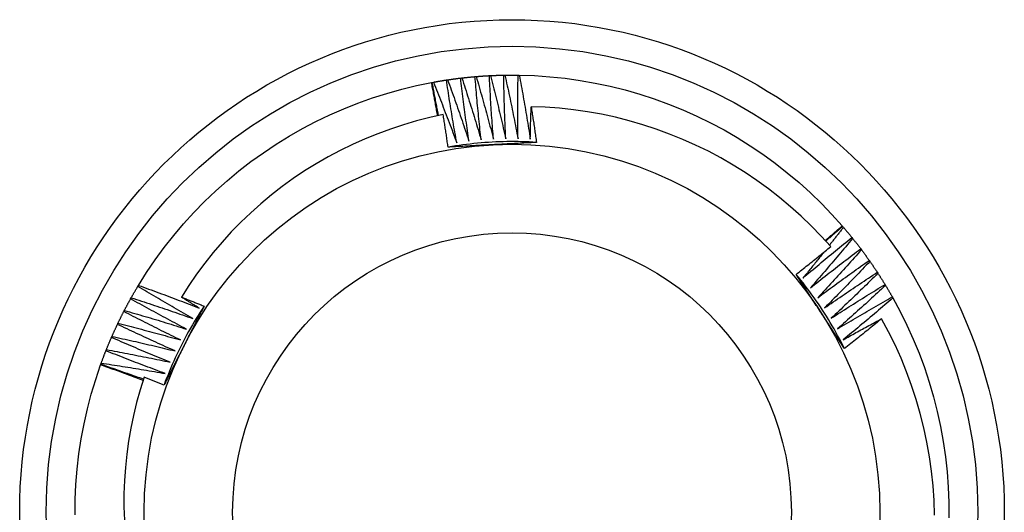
# Model space of a CAD drawing. Header units: inches. Extents: x 27 to 213, y 14 to 151.
# Tile 37 of 41: x 137.419 to 137.769, y 97.445 to 97.62. Entities that reach past the tile are written whole.
import ezdxf

# ---------------------------------------------------------------- set-up
doc = ezdxf.new("R2010")
doc.units = ezdxf.units.IN
doc.header["$MEASUREMENT"] = 0
doc.layers.add('Visible Edges(ANSI)', color=7, linetype='Continuous', lineweight=25)
doc.layers.add('Visible Tangent Edges(ANSI)', color=7, linetype='Continuous', lineweight=25)

msp = doc.modelspace()

# ---------------------------------------------------------------- linework, layer by layer
at = {"layer": 'Visible Edges(ANSI)'}
for p, q in [((137.57594, 97.59901), (137.57635, 97.59906)), ((137.58103, 97.59953), (137.58144, 97.59956)), ((137.58614, 97.59988), (137.58655, 97.5999)), ((137.59125, 97.60006), (137.59167, 97.60007)), ((137.59637, 97.60007), (137.59678, 97.60006)), ((137.56556, 97.59743), (137.56582, 97.59747)), ((137.56582, 97.59747), (137.56622, 97.59755)), ((137.57086, 97.59833), (137.57127, 97.59839)), ((137.7117, 97.54644), (137.71187, 97.54625)), ((137.71187, 97.54625), (137.71214, 97.54594)), ((137.71515, 97.54232), (137.71541, 97.542)), ((137.7183, 97.53829), (137.71855, 97.53796)), ((137.72132, 97.53415), (137.72156, 97.53382)), ((137.7242, 97.52992), (137.72442, 97.52958)), ((137.46106, 97.52494), (137.46127, 97.52529)), ((137.72694, 97.5256), (137.72715, 97.52524)), ((137.45849, 97.52051), (137.45869, 97.52087)), ((137.72953, 97.52118), (137.72973, 97.52082)), ((137.45606, 97.516), (137.45625, 97.51637)), ((137.45378, 97.51142), (137.45396, 97.51179)), ((137.45166, 97.50676), (137.45183, 97.50714)), ((137.44969, 97.50203), (137.44984, 97.50242)), ((137.44779, 97.49701), (137.44788, 97.49725)), ((137.44788, 97.49725), (137.44802, 97.49764))]:
    msp.add_line(p, q, dxfattribs=at)
at = {"layer": 'Visible Edges(ANSI)', "flags": 128}
for points in [[(137.57127, 97.59839), (137.57147, 97.59842), (137.57166, 97.59844), (137.57185, 97.59847), (137.57205, 97.5985), (137.57224, 97.59853), (137.57244, 97.59856), (137.57263, 97.59858), (137.57282, 97.59861), (137.57302, 97.59864), (137.57321, 97.59866), (137.57341, 97.59869), (137.5736, 97.59872), (137.5738, 97.59874), (137.57399, 97.59877), (137.57418, 97.59879), (137.57438, 97.59882), (137.57457, 97.59884), (137.57477, 97.59887), (137.57496, 97.59889), (137.57516, 97.59892), (137.57535, 97.59894), (137.57555, 97.59896), (137.57574, 97.59899), (137.57594, 97.59901)], [(137.57887, 97.57658), (137.57874, 97.57751), (137.5786, 97.57845), (137.57847, 97.57938), (137.57834, 97.58031), (137.5782, 97.58124), (137.57807, 97.58218), (137.57795, 97.58311), (137.57782, 97.58405), (137.57769, 97.58498), (137.57757, 97.58591), (137.57744, 97.58685), (137.57732, 97.58778), (137.5772, 97.58872), (137.57708, 97.58965), (137.57696, 97.59059), (137.57684, 97.59152), (137.57672, 97.59246), (137.57661, 97.59339), (137.57649, 97.59433), (137.57638, 97.59526), (137.57627, 97.5962), (137.57615, 97.59714), (137.57604, 97.59807), (137.57594, 97.59901)], [(137.57635, 97.59906), (137.57654, 97.59908), (137.57674, 97.5991), (137.57693, 97.59912), (137.57713, 97.59915), (137.57732, 97.59917), (137.57752, 97.59919), (137.57771, 97.59921), (137.57791, 97.59923), (137.5781, 97.59925), (137.5783, 97.59927), (137.57849, 97.59929), (137.57869, 97.59931), (137.57888, 97.59933), (137.57908, 97.59935), (137.57927, 97.59937), (137.57947, 97.59939), (137.57966, 97.5994), (137.57986, 97.59942), (137.58005, 97.59944), (137.58025, 97.59946), (137.58044, 97.59948), (137.58064, 97.59949), (137.58083, 97.59951), (137.58103, 97.59953)], [(137.57635, 97.59906), (137.57665, 97.59814), (137.57695, 97.59723), (137.57724, 97.59631), (137.57754, 97.5954), (137.57783, 97.59448), (137.57813, 97.59357), (137.57842, 97.59265), (137.57871, 97.59174), (137.579, 97.59082), (137.57929, 97.5899), (137.57958, 97.58898), (137.57987, 97.58806), (137.58015, 97.58715), (137.58044, 97.58623), (137.58072, 97.58531), (137.58101, 97.58439), (137.58129, 97.58347), (137.58157, 97.58255), (137.58185, 97.58163), (137.58212, 97.5807), (137.5824, 97.57978), (137.58268, 97.57886), (137.58295, 97.57794), (137.58323, 97.57701)], [(137.58323, 97.57701), (137.58312, 97.57795), (137.58302, 97.57889), (137.58291, 97.57982), (137.58281, 97.58076), (137.58271, 97.5817), (137.58261, 97.58263), (137.58251, 97.58357), (137.58242, 97.58451), (137.58232, 97.58545), (137.58223, 97.58638), (137.58213, 97.58732), (137.58204, 97.58826), (137.58195, 97.5892), (137.58186, 97.59014), (137.58177, 97.59107), (137.58169, 97.59201), (137.5816, 97.59295), (137.58151, 97.59389), (137.58143, 97.59483), (137.58135, 97.59577), (137.58127, 97.59671), (137.58119, 97.59765), (137.58111, 97.59859), (137.58103, 97.59953)], [(137.58144, 97.59956), (137.58164, 97.59958), (137.58183, 97.59959), (137.58203, 97.59961), (137.58222, 97.59962), (137.58242, 97.59964), (137.58261, 97.59965), (137.58281, 97.59967), (137.58301, 97.59968), (137.5832, 97.5997), (137.5834, 97.59971), (137.58359, 97.59972), (137.58379, 97.59974), (137.58398, 97.59975), (137.58418, 97.59976), (137.58437, 97.59978), (137.58457, 97.59979), (137.58477, 97.5998), (137.58496, 97.59981), (137.58516, 97.59982), (137.58535, 97.59983), (137.58555, 97.59985), (137.58574, 97.59986), (137.58594, 97.59987), (137.58614, 97.59988)], [(137.58144, 97.59956), (137.58171, 97.59864), (137.58198, 97.59771), (137.58225, 97.59679), (137.58251, 97.59587), (137.58278, 97.59494), (137.58304, 97.59402), (137.5833, 97.59309), (137.58356, 97.59217), (137.58382, 97.59124), (137.58408, 97.59031), (137.58434, 97.58939), (137.5846, 97.58846), (137.58485, 97.58753), (137.58511, 97.5866), (137.58536, 97.58567), (137.58561, 97.58475), (137.58587, 97.58382), (137.58612, 97.58289), (137.58636, 97.58196), (137.58661, 97.58103), (137.58686, 97.5801), (137.5871, 97.57917), (137.58735, 97.57823), (137.58759, 97.5773)], [(137.58759, 97.5773), (137.58752, 97.57824), (137.58744, 97.57918), (137.58737, 97.58012), (137.5873, 97.58106), (137.58723, 97.582), (137.58716, 97.58294), (137.5871, 97.58388), (137.58703, 97.58482), (137.58696, 97.58576), (137.5869, 97.5867), (137.58684, 97.58764), (137.58678, 97.58858), (137.58672, 97.58952), (137.58666, 97.59046), (137.5866, 97.5914), (137.58654, 97.59235), (137.58649, 97.59329), (137.58644, 97.59423), (137.58638, 97.59517), (137.58633, 97.59611), (137.58628, 97.59705), (137.58623, 97.59799), (137.58618, 97.59893), (137.58614, 97.59988)], [(137.58655, 97.5999), (137.58675, 97.59991), (137.58694, 97.59992), (137.58714, 97.59993), (137.58733, 97.59993), (137.58753, 97.59994), (137.58772, 97.59995), (137.58792, 97.59996), (137.58812, 97.59997), (137.58831, 97.59997), (137.58851, 97.59998), (137.5887, 97.59999), (137.5889, 97.6), (137.5891, 97.6), (137.58929, 97.60001), (137.58949, 97.60001), (137.58968, 97.60002), (137.58988, 97.60003), (137.59008, 97.60003), (137.59027, 97.60004), (137.59047, 97.60004), (137.59066, 97.60005), (137.59086, 97.60005), (137.59106, 97.60005), (137.59125, 97.60006)], [(137.58655, 97.5999), (137.58679, 97.59897), (137.58703, 97.59803), (137.58726, 97.5971), (137.5875, 97.59617), (137.58773, 97.59524), (137.58797, 97.5943), (137.5882, 97.59337), (137.58843, 97.59244), (137.58866, 97.5915), (137.58889, 97.59057), (137.58911, 97.58963), (137.58934, 97.5887), (137.58956, 97.58776), (137.58979, 97.58683), (137.59001, 97.58589), (137.59023, 97.58495), (137.59045, 97.58402), (137.59067, 97.58308), (137.59089, 97.58214), (137.59111, 97.5812), (137.59132, 97.58027), (137.59154, 97.57933), (137.59175, 97.57839), (137.59196, 97.57745)], [(137.59196, 97.57745), (137.59192, 97.57839), (137.59188, 97.57933), (137.59184, 97.58027), (137.5918, 97.58121), (137.59176, 97.58216), (137.59172, 97.5831), (137.59168, 97.58404), (137.59165, 97.58498), (137.59162, 97.58592), (137.59158, 97.58686), (137.59155, 97.58781), (137.59152, 97.58875), (137.59149, 97.58969), (137.59146, 97.59063), (137.59144, 97.59158), (137.59141, 97.59252), (137.59139, 97.59346), (137.59137, 97.5944), (137.59134, 97.59534), (137.59132, 97.59629), (137.5913, 97.59723), (137.59128, 97.59817), (137.59127, 97.59912), (137.59125, 97.60006)], [(137.59167, 97.60007), (137.59186, 97.60007), (137.59206, 97.60007), (137.59225, 97.60007), (137.59245, 97.60008), (137.59265, 97.60008), (137.59284, 97.60008), (137.59304, 97.60008), (137.59323, 97.60008), (137.59343, 97.60008), (137.59363, 97.60008), (137.59382, 97.60009), (137.59402, 97.60009), (137.59421, 97.60009), (137.59441, 97.60009), (137.59461, 97.60009), (137.5948, 97.60008), (137.595, 97.60008), (137.59519, 97.60008), (137.59539, 97.60008), (137.59559, 97.60008), (137.59578, 97.60008), (137.59598, 97.60008), (137.59618, 97.60007), (137.59637, 97.60007)], [(137.59167, 97.60007), (137.59187, 97.59913), (137.59208, 97.59819), (137.59229, 97.59725), (137.59249, 97.59631), (137.59269, 97.59537), (137.5929, 97.59443), (137.5931, 97.59349), (137.5933, 97.59255), (137.5935, 97.5916), (137.59369, 97.59066), (137.59389, 97.58972), (137.59409, 97.58878), (137.59428, 97.58784), (137.59447, 97.58689), (137.59466, 97.58595), (137.59485, 97.58501), (137.59504, 97.58406), (137.59523, 97.58312), (137.59542, 97.58218), (137.59561, 97.58123), (137.59579, 97.58029), (137.59597, 97.57934), (137.59616, 97.5784), (137.59634, 97.57745)], [(137.59634, 97.57745), (137.59632, 97.57839), (137.59631, 97.57933), (137.5963, 97.58028), (137.59629, 97.58122), (137.59629, 97.58216), (137.59628, 97.5831), (137.59628, 97.58405), (137.59627, 97.58499), (137.59627, 97.58593), (137.59627, 97.58687), (137.59627, 97.58782), (137.59627, 97.58876), (137.59627, 97.5897), (137.59627, 97.59064), (137.59628, 97.59159), (137.59628, 97.59253), (137.59629, 97.59347), (137.5963, 97.59441), (137.59631, 97.59536), (137.59632, 97.5963), (137.59633, 97.59724), (137.59634, 97.59819), (137.59636, 97.59913), (137.59637, 97.60007)], [(137.59678, 97.60006), (137.60222, 97.59988), (137.60765, 97.5995), (137.61306, 97.59894), (137.61845, 97.59818), (137.62381, 97.59724), (137.62914, 97.59611), (137.63442, 97.59479), (137.63965, 97.5933), (137.64483, 97.59161), (137.64994, 97.58975), (137.65498, 97.58771), (137.65996, 97.5855), (137.66485, 97.58311), (137.66965, 97.58056), (137.67436, 97.57783), (137.67897, 97.57495), (137.68348, 97.5719), (137.68788, 97.5687), (137.69217, 97.56534), (137.69634, 97.56184), (137.70038, 97.5582), (137.70429, 97.55441), (137.70806, 97.55049), (137.7117, 97.54644)], [(137.59678, 97.60006), (137.59696, 97.59912), (137.59714, 97.59817), (137.59731, 97.59723), (137.59749, 97.59628), (137.59766, 97.59534), (137.59783, 97.59439), (137.598, 97.59344), (137.59817, 97.59249), (137.59834, 97.59155), (137.5985, 97.5906), (137.59867, 97.58965), (137.59883, 97.5887), (137.599, 97.58776), (137.59916, 97.58681), (137.59932, 97.58586), (137.59948, 97.58491), (137.59963, 97.58396), (137.59979, 97.58301), (137.59995, 97.58206), (137.6001, 97.58111), (137.60026, 97.58016), (137.60041, 97.57921), (137.60056, 97.57826), (137.60071, 97.57731)], [(137.46127, 97.52529), (137.46418, 97.52989), (137.46724, 97.53439), (137.47046, 97.53878), (137.47384, 97.54305), (137.47735, 97.5472), (137.48102, 97.55122), (137.48482, 97.55512), (137.48875, 97.55888), (137.49282, 97.5625), (137.497, 97.56597), (137.50131, 97.5693), (137.50573, 97.57247), (137.51026, 97.57549), (137.51489, 97.57834), (137.51962, 97.58104), (137.52444, 97.58356), (137.52935, 97.58592), (137.53433, 97.5881), (137.53939, 97.59011), (137.54452, 97.59194), (137.5497, 97.59358), (137.55494, 97.59505), (137.56023, 97.59633), (137.56556, 97.59743)], [(137.56772, 97.58559), (137.56763, 97.58609), (137.56754, 97.58658), (137.56746, 97.58708), (137.56737, 97.58757), (137.56728, 97.58806), (137.5672, 97.58856), (137.56711, 97.58905), (137.56702, 97.58954), (137.56693, 97.59004), (137.56684, 97.59053), (137.56675, 97.59102), (137.56666, 97.59151), (137.56657, 97.59201), (137.56648, 97.5925), (137.56639, 97.59299), (137.5663, 97.59349), (137.56621, 97.59398), (137.56612, 97.59447), (137.56603, 97.59496), (137.56594, 97.59546), (137.56584, 97.59595), (137.56575, 97.59644), (137.56566, 97.59693), (137.56556, 97.59743)], [(137.56807, 97.58567), (137.56797, 97.58616), (137.56788, 97.58665), (137.56778, 97.58714), (137.56768, 97.58764), (137.56759, 97.58813), (137.56749, 97.58862), (137.56739, 97.58911), (137.5673, 97.5896), (137.5672, 97.59009), (137.56711, 97.59058), (137.56701, 97.59108), (137.56692, 97.59157), (137.56683, 97.59206), (137.56673, 97.59255), (137.56664, 97.59304), (137.56655, 97.59353), (137.56645, 97.59403), (137.56636, 97.59452), (137.56627, 97.59501), (137.56618, 97.5955), (137.56609, 97.596), (137.566, 97.59649), (137.56591, 97.59698), (137.56582, 97.59747)], [(137.56622, 97.59755), (137.56641, 97.59758), (137.56661, 97.59762), (137.5668, 97.59765), (137.56699, 97.59769), (137.56719, 97.59772), (137.56738, 97.59776), (137.56757, 97.59779), (137.56777, 97.59782), (137.56796, 97.59786), (137.56815, 97.59789), (137.56835, 97.59792), (137.56854, 97.59795), (137.56873, 97.59799), (137.56893, 97.59802), (137.56912, 97.59805), (137.56931, 97.59808), (137.56951, 97.59811), (137.5697, 97.59814), (137.56989, 97.59817), (137.57009, 97.59821), (137.57028, 97.59824), (137.57048, 97.59827), (137.57067, 97.5983), (137.57086, 97.59833)], [(137.56622, 97.59755), (137.56658, 97.59666), (137.56694, 97.59576), (137.5673, 97.59487), (137.56765, 97.59398), (137.56801, 97.59308), (137.56836, 97.59219), (137.56871, 97.59129), (137.56906, 97.5904), (137.56941, 97.5895), (137.56976, 97.58861), (137.57011, 97.58771), (137.57046, 97.58681), (137.5708, 97.58591), (137.57115, 97.58501), (137.57149, 97.58412), (137.57184, 97.58322), (137.57218, 97.58232), (137.57252, 97.58142), (137.57286, 97.58052), (137.57319, 97.57961), (137.57353, 97.57871), (137.57387, 97.57781), (137.5742, 97.57691), (137.57454, 97.576)], [(137.57454, 97.576), (137.57437, 97.57693), (137.5742, 97.57786), (137.57404, 97.57879), (137.57388, 97.57972), (137.57371, 97.58064), (137.57355, 97.58157), (137.57339, 97.5825), (137.57324, 97.58343), (137.57308, 97.58436), (137.57292, 97.58529), (137.57277, 97.58622), (137.57261, 97.58715), (137.57246, 97.58808), (137.57231, 97.58901), (137.57216, 97.58994), (137.57201, 97.59087), (137.57186, 97.5918), (137.57172, 97.59273), (137.57157, 97.59366), (137.57143, 97.5946), (137.57129, 97.59553), (137.57114, 97.59646), (137.571, 97.59739), (137.57086, 97.59833)], [(137.57127, 97.59839), (137.5716, 97.59748), (137.57193, 97.59658), (137.57226, 97.59567), (137.57258, 97.59477), (137.57291, 97.59386), (137.57323, 97.59296), (137.57356, 97.59205), (137.57388, 97.59115), (137.5742, 97.59024), (137.57452, 97.58933), (137.57484, 97.58842), (137.57515, 97.58752), (137.57547, 97.58661), (137.57578, 97.5857), (137.5761, 97.58479), (137.57641, 97.58388), (137.57672, 97.58297), (137.57703, 97.58206), (137.57734, 97.58114), (137.57765, 97.58023), (137.57796, 97.57932), (137.57826, 97.57841), (137.57857, 97.57749), (137.57887, 97.57658)], [(137.60071, 97.57731), (137.60072, 97.57779), (137.60073, 97.57827), (137.60074, 97.57875), (137.60075, 97.57923), (137.60076, 97.5797), (137.60077, 97.58018), (137.60078, 97.58066), (137.60079, 97.58114), (137.6008, 97.58162), (137.60082, 97.5821), (137.60083, 97.58258), (137.60084, 97.58306), (137.60085, 97.58354), (137.60087, 97.58402), (137.60088, 97.5845), (137.6009, 97.58498), (137.60091, 97.58546), (137.60092, 97.58593), (137.60094, 97.58641), (137.60096, 97.58689), (137.60097, 97.58737), (137.60099, 97.58785), (137.601, 97.58833), (137.60102, 97.58881)], [(137.70763, 97.53909), (137.70424, 97.54281), (137.70072, 97.54642), (137.69708, 97.54991), (137.69332, 97.55327), (137.68945, 97.55651), (137.68545, 97.55961), (137.68136, 97.56258), (137.67717, 97.5654), (137.67288, 97.56807), (137.66852, 97.57059), (137.66407, 97.57296), (137.65954, 97.57517), (137.65494, 97.57722), (137.65027, 97.57911), (137.64554, 97.58085), (137.64074, 97.58242), (137.63589, 97.58382), (137.63098, 97.58505), (137.62604, 97.58612), (137.62107, 97.587), (137.61608, 97.58772), (137.61107, 97.58826), (137.60605, 97.58862), (137.60102, 97.58881)], [(137.60102, 97.58881), (137.6011, 97.58828), (137.60119, 97.58776), (137.60127, 97.58723), (137.60135, 97.5867), (137.60143, 97.58617), (137.60151, 97.58564), (137.60159, 97.58512), (137.60167, 97.58459), (137.60175, 97.58406), (137.60183, 97.58353), (137.60191, 97.58301), (137.60199, 97.58248), (137.60207, 97.58195), (137.60215, 97.58142), (137.60223, 97.58089), (137.60231, 97.58036), (137.60238, 97.57984), (137.60246, 97.57931), (137.60254, 97.57878), (137.60261, 97.57825), (137.60269, 97.57772), (137.60276, 97.57719), (137.60284, 97.57666), (137.60291, 97.57613)], [(137.56972, 97.58601), (137.56496, 97.58497), (137.56025, 97.58377), (137.55558, 97.58241), (137.55096, 97.58089), (137.5464, 97.57922), (137.5419, 97.57739), (137.53746, 97.57541), (137.53308, 97.57328), (137.52878, 97.57099), (137.52455, 97.56856), (137.52041, 97.56598), (137.51636, 97.56327), (137.51242, 97.56042), (137.50857, 97.55744), (137.50484, 97.55434), (137.50121, 97.5511), (137.4977, 97.54775), (137.4943, 97.54427), (137.49102, 97.54067), (137.48787, 97.53697), (137.48484, 97.53314), (137.48194, 97.52922), (137.47919, 97.5252), (137.47658, 97.52109)], [(137.57146, 97.57445), (137.57139, 97.57493), (137.57132, 97.57541), (137.57125, 97.5759), (137.57118, 97.57638), (137.57111, 97.57686), (137.57104, 97.57734), (137.57097, 97.57782), (137.5709, 97.57831), (137.57083, 97.57879), (137.57076, 97.57927), (137.57069, 97.57975), (137.57061, 97.58023), (137.57054, 97.58072), (137.57047, 97.5812), (137.57039, 97.58168), (137.57032, 97.58216), (137.57025, 97.58264), (137.57017, 97.58312), (137.5701, 97.58361), (137.57002, 97.58409), (137.56995, 97.58457), (137.56987, 97.58505), (137.56979, 97.58553), (137.56972, 97.58601)], [(137.60291, 97.57613), (137.6016, 97.57621), (137.60029, 97.57628), (137.59897, 97.57633), (137.59766, 97.57637), (137.59634, 97.5764), (137.59503, 97.57641), (137.59371, 97.57641), (137.59239, 97.5764), (137.59108, 97.57637), (137.58976, 97.57633), (137.58845, 97.57628), (137.58714, 97.57622), (137.58582, 97.57614), (137.58451, 97.57605), (137.5832, 97.57595), (137.58189, 97.57583), (137.58058, 97.5757), (137.57927, 97.57556), (137.57796, 97.5754), (137.57666, 97.57523), (137.57536, 97.57505), (137.57406, 97.57486), (137.57276, 97.57465), (137.57146, 97.57443)], [(137.58727, 97.5753), (137.58661, 97.57526), (137.58595, 97.57523), (137.58529, 97.57519), (137.58463, 97.57516), (137.58397, 97.57512), (137.58331, 97.57509), (137.58265, 97.57505), (137.58199, 97.57502), (137.58133, 97.57498), (137.58067, 97.57495), (137.58001, 97.57491), (137.57935, 97.57488), (137.57869, 97.57484), (137.57804, 97.5748), (137.57738, 97.57477), (137.57672, 97.57473), (137.57606, 97.5747), (137.5754, 97.57466), (137.57475, 97.57463), (137.57409, 97.57459), (137.57343, 97.57456), (137.57278, 97.57452), (137.57212, 97.57448), (137.57146, 97.57445)], [(137.60291, 97.57613), (137.60226, 97.5761), (137.60161, 97.57606), (137.60096, 97.57603), (137.60031, 97.57599), (137.59966, 97.57596), (137.59901, 97.57592), (137.59836, 97.57589), (137.59771, 97.57585), (137.59706, 97.57582), (137.59641, 97.57578), (137.59576, 97.57575), (137.59511, 97.57571), (137.59445, 97.57568), (137.5938, 97.57564), (137.59315, 97.57561), (137.5925, 97.57557), (137.59185, 97.57554), (137.59119, 97.5755), (137.59054, 97.57547), (137.58989, 97.57543), (137.58923, 97.5754), (137.58858, 97.57537), (137.58792, 97.57533), (137.58727, 97.5753)], [(137.70568, 97.54125), (137.70593, 97.54147), (137.70619, 97.54168), (137.70644, 97.5419), (137.70669, 97.54212), (137.70694, 97.54233), (137.70719, 97.54255), (137.70744, 97.54276), (137.70769, 97.54298), (137.70794, 97.54319), (137.7082, 97.54341), (137.70845, 97.54363), (137.7087, 97.54384), (137.70895, 97.54406), (137.7092, 97.54427), (137.70945, 97.54449), (137.7097, 97.54471), (137.70995, 97.54492), (137.7102, 97.54514), (137.71045, 97.54536), (137.7107, 97.54557), (137.71095, 97.54579), (137.7112, 97.54601), (137.71145, 97.54623), (137.7117, 97.54644)], [(137.70587, 97.54105), (137.70612, 97.54126), (137.70637, 97.54148), (137.70662, 97.5417), (137.70687, 97.54192), (137.70712, 97.54214), (137.70737, 97.54235), (137.70761, 97.54257), (137.70786, 97.54279), (137.70811, 97.54301), (137.70836, 97.54322), (137.70861, 97.54344), (137.70886, 97.54366), (137.70911, 97.54387), (137.70936, 97.54409), (137.70961, 97.54431), (137.70986, 97.54452), (137.71011, 97.54474), (137.71036, 97.54496), (137.71061, 97.54517), (137.71086, 97.54539), (137.71111, 97.5456), (137.71136, 97.54582), (137.71161, 97.54604), (137.71187, 97.54625)], [(137.71214, 97.54594), (137.71193, 97.54567), (137.71173, 97.54541), (137.71152, 97.54514), (137.71131, 97.54488), (137.71111, 97.54461), (137.7109, 97.54435), (137.7107, 97.54408), (137.71049, 97.54382), (137.71028, 97.54355), (137.71008, 97.54329), (137.70987, 97.54302), (137.70966, 97.54276), (137.70946, 97.5425), (137.70925, 97.54223), (137.70904, 97.54197), (137.70884, 97.5417), (137.70863, 97.54144), (137.70842, 97.54118), (137.70822, 97.54091), (137.70801, 97.54065), (137.7078, 97.54039), (137.70759, 97.54012), (137.70738, 97.53986), (137.70718, 97.5396)], [(137.71214, 97.54594), (137.71226, 97.54579), (137.71239, 97.54564), (137.71252, 97.54549), (137.71265, 97.54534), (137.71277, 97.54519), (137.7129, 97.54504), (137.71303, 97.54489), (137.71315, 97.54474), (137.71328, 97.54459), (137.7134, 97.54444), (137.71353, 97.54429), (137.71366, 97.54414), (137.71378, 97.54399), (137.71391, 97.54384), (137.71403, 97.54369), (137.71416, 97.54354), (137.71428, 97.54339), (137.71441, 97.54324), (137.71453, 97.54308), (137.71465, 97.54293), (137.71478, 97.54278), (137.7149, 97.54263), (137.71503, 97.54248), (137.71515, 97.54232)], [(137.69773, 97.52789), (137.69845, 97.5285), (137.69917, 97.52911), (137.69989, 97.52972), (137.7006, 97.53033), (137.70132, 97.53094), (137.70204, 97.53154), (137.70277, 97.53215), (137.70349, 97.53276), (137.70421, 97.53336), (137.70493, 97.53397), (137.70566, 97.53457), (137.70638, 97.53517), (137.70711, 97.53577), (137.70784, 97.53637), (137.70856, 97.53697), (137.70929, 97.53757), (137.71002, 97.53817), (137.71075, 97.53876), (137.71148, 97.53936), (137.71221, 97.53995), (137.71295, 97.54055), (137.71368, 97.54114), (137.71441, 97.54173), (137.71515, 97.54232)], [(137.71541, 97.542), (137.71479, 97.54126), (137.71418, 97.54052), (137.71356, 97.53978), (137.71295, 97.53904), (137.71233, 97.53831), (137.71171, 97.53757), (137.71109, 97.53683), (137.71047, 97.5361), (137.70985, 97.53536), (137.70923, 97.53463), (137.70861, 97.5339), (137.70798, 97.53316), (137.70736, 97.53243), (137.70673, 97.5317), (137.7061, 97.53097), (137.70548, 97.53024), (137.70485, 97.52951), (137.70422, 97.52879), (137.70359, 97.52806), (137.70296, 97.52733), (137.70232, 97.52661), (137.70169, 97.52588), (137.70106, 97.52516), (137.70042, 97.52443)], [(137.71541, 97.542), (137.71553, 97.54185), (137.71565, 97.5417), (137.71578, 97.54154), (137.7159, 97.54139), (137.71602, 97.54124), (137.71614, 97.54108), (137.71626, 97.54093), (137.71638, 97.54077), (137.71651, 97.54062), (137.71663, 97.54047), (137.71675, 97.54031), (137.71687, 97.54016), (137.71699, 97.54), (137.71711, 97.53985), (137.71723, 97.53969), (137.71735, 97.53954), (137.71747, 97.53938), (137.71759, 97.53923), (137.71771, 97.53907), (137.71783, 97.53891), (137.71794, 97.53876), (137.71806, 97.5386), (137.71818, 97.53845), (137.7183, 97.53829)], [(137.6953, 97.5292), (137.69582, 97.52961), (137.69634, 97.53001), (137.69686, 97.53042), (137.69737, 97.53083), (137.69789, 97.53124), (137.69841, 97.53165), (137.69892, 97.53206), (137.69944, 97.53247), (137.69995, 97.53288), (137.70046, 97.53329), (137.70098, 97.5337), (137.70149, 97.53411), (137.70201, 97.53452), (137.70252, 97.53494), (137.70303, 97.53535), (137.70354, 97.53576), (137.70406, 97.53618), (137.70457, 97.53659), (137.70508, 97.537), (137.70559, 97.53742), (137.7061, 97.53784), (137.70661, 97.53825), (137.70712, 97.53867), (137.70763, 97.53909)], [(137.7052, 97.5371), (137.70489, 97.53671), (137.70458, 97.53633), (137.70427, 97.53594), (137.70396, 97.53556), (137.70365, 97.53517), (137.70334, 97.53479), (137.70303, 97.5344), (137.70272, 97.53402), (137.70241, 97.53363), (137.7021, 97.53325), (137.70179, 97.53286), (137.70148, 97.53248), (137.70117, 97.5321), (137.70086, 97.53171), (137.70055, 97.53133), (137.70024, 97.53095), (137.69993, 97.53056), (137.69961, 97.53018), (137.6993, 97.5298), (137.69899, 97.52941), (137.69867, 97.52903), (137.69836, 97.52865), (137.69805, 97.52827), (137.69773, 97.52789)], [(137.70042, 97.52443), (137.70116, 97.52502), (137.70189, 97.52561), (137.70263, 97.5262), (137.70337, 97.52678), (137.70411, 97.52736), (137.70485, 97.52795), (137.70559, 97.52853), (137.70633, 97.52911), (137.70707, 97.52969), (137.70782, 97.53027), (137.70856, 97.53085), (137.70931, 97.53143), (137.71005, 97.53201), (137.7108, 97.53258), (137.71154, 97.53316), (137.71229, 97.53373), (137.71304, 97.5343), (137.71379, 97.53488), (137.71454, 97.53545), (137.71529, 97.53602), (137.71604, 97.53659), (137.71679, 97.53716), (137.71755, 97.53772), (137.7183, 97.53829)], [(137.71855, 97.53796), (137.71791, 97.53724), (137.71727, 97.53652), (137.71663, 97.5358), (137.71599, 97.53508), (137.71535, 97.53437), (137.71471, 97.53365), (137.71407, 97.53294), (137.71342, 97.53222), (137.71278, 97.53151), (137.71213, 97.53079), (137.71148, 97.53008), (137.71084, 97.52937), (137.71019, 97.52866), (137.70954, 97.52795), (137.70889, 97.52724), (137.70824, 97.52653), (137.70758, 97.52583), (137.70693, 97.52512), (137.70628, 97.52441), (137.70562, 97.52371), (137.70496, 97.523), (137.70431, 97.5223), (137.70365, 97.5216), (137.70299, 97.52089)], [(137.71855, 97.53796), (137.71867, 97.5378), (137.71878, 97.53765), (137.7189, 97.53749), (137.71902, 97.53733), (137.71914, 97.53717), (137.71925, 97.53702), (137.71937, 97.53686), (137.71948, 97.5367), (137.7196, 97.53654), (137.71972, 97.53638), (137.71983, 97.53623), (137.71995, 97.53607), (137.72006, 97.53591), (137.72018, 97.53575), (137.72029, 97.53559), (137.72041, 97.53543), (137.72052, 97.53527), (137.72064, 97.53511), (137.72075, 97.53495), (137.72086, 97.53479), (137.72098, 97.53463), (137.72109, 97.53447), (137.7212, 97.53431), (137.72132, 97.53415)], [(137.70299, 97.52089), (137.70375, 97.52146), (137.7045, 97.52202), (137.70526, 97.52258), (137.70602, 97.52314), (137.70677, 97.5237), (137.70753, 97.52426), (137.70829, 97.52482), (137.70905, 97.52538), (137.70981, 97.52593), (137.71058, 97.52649), (137.71134, 97.52704), (137.7121, 97.52759), (137.71287, 97.52814), (137.71363, 97.5287), (137.7144, 97.52925), (137.71516, 97.5298), (137.71593, 97.53034), (137.7167, 97.53089), (137.71747, 97.53144), (137.71823, 97.53198), (137.719, 97.53253), (137.71977, 97.53307), (137.72055, 97.53361), (137.72132, 97.53415)], [(137.72156, 97.53382), (137.72089, 97.53312), (137.72023, 97.53242), (137.71957, 97.53172), (137.71891, 97.53103), (137.71824, 97.53033), (137.71758, 97.52964), (137.71691, 97.52894), (137.71624, 97.52825), (137.71557, 97.52756), (137.7149, 97.52687), (137.71423, 97.52618), (137.71356, 97.52549), (137.71289, 97.5248), (137.71222, 97.52411), (137.71155, 97.52342), (137.71087, 97.52273), (137.7102, 97.52205), (137.70952, 97.52136), (137.70884, 97.52068), (137.70816, 97.52), (137.70749, 97.51931), (137.70681, 97.51863), (137.70613, 97.51795), (137.70544, 97.51727)], [(137.72156, 97.53382), (137.72167, 97.53365), (137.72178, 97.53349), (137.72189, 97.53333), (137.722, 97.53317), (137.72212, 97.53301), (137.72223, 97.53285), (137.72234, 97.53269), (137.72245, 97.53253), (137.72256, 97.53236), (137.72267, 97.5322), (137.72278, 97.53204), (137.72289, 97.53188), (137.723, 97.53172), (137.72311, 97.53155), (137.72322, 97.53139), (137.72333, 97.53123), (137.72344, 97.53107), (137.72355, 97.5309), (137.72366, 97.53074), (137.72376, 97.53058), (137.72387, 97.53041), (137.72398, 97.53025), (137.72409, 97.53009), (137.7242, 97.52992)], [(137.71249, 97.50281), (137.7119, 97.50398), (137.7113, 97.50515), (137.71069, 97.50632), (137.71007, 97.50748), (137.70943, 97.50863), (137.70879, 97.50978), (137.70813, 97.51092), (137.70746, 97.51205), (137.70678, 97.51317), (137.70609, 97.51429), (137.70539, 97.51541), (137.70467, 97.51651), (137.70395, 97.51761), (137.70322, 97.5187), (137.70247, 97.51979), (137.70171, 97.52086), (137.70095, 97.52193), (137.70017, 97.52299), (137.69938, 97.52405), (137.69858, 97.52509), (137.69778, 97.52613), (137.69696, 97.52716), (137.69613, 97.52818), (137.69529, 97.52919)], [(137.70394, 97.51593), (137.70358, 97.51649), (137.70322, 97.51704), (137.70286, 97.5176), (137.7025, 97.51815), (137.70214, 97.51871), (137.70178, 97.51926), (137.70142, 97.51982), (137.70106, 97.52037), (137.7007, 97.52092), (137.70034, 97.52148), (137.69998, 97.52203), (137.69962, 97.52258), (137.69926, 97.52313), (137.6989, 97.52369), (137.69854, 97.52424), (137.69818, 97.52479), (137.69782, 97.52534), (137.69746, 97.52589), (137.6971, 97.52645), (137.69674, 97.527), (137.69638, 97.52755), (137.69602, 97.5281), (137.69566, 97.52865), (137.6953, 97.5292)], [(137.70544, 97.51727), (137.70622, 97.51781), (137.70699, 97.51835), (137.70777, 97.51888), (137.70854, 97.51942), (137.70932, 97.51995), (137.71009, 97.52049), (137.71087, 97.52102), (137.71165, 97.52155), (137.71243, 97.52208), (137.71321, 97.52261), (137.71399, 97.52314), (137.71477, 97.52367), (137.71555, 97.52419), (137.71633, 97.52472), (137.71712, 97.52524), (137.7179, 97.52577), (137.71869, 97.52629), (137.71947, 97.52681), (137.72026, 97.52733), (137.72104, 97.52785), (137.72183, 97.52837), (137.72262, 97.52889), (137.72341, 97.52941), (137.7242, 97.52992)], [(137.72442, 97.52958), (137.72374, 97.5289), (137.72306, 97.52822), (137.72237, 97.52755), (137.72168, 97.52687), (137.721, 97.5262), (137.72031, 97.52553), (137.71962, 97.52486), (137.71893, 97.52419), (137.71824, 97.52352), (137.71755, 97.52285), (137.71686, 97.52218), (137.71616, 97.52151), (137.71547, 97.52085), (137.71477, 97.52018), (137.71408, 97.51952), (137.71338, 97.51885), (137.71268, 97.51819), (137.71198, 97.51753), (137.71129, 97.51687), (137.71059, 97.51621), (137.70988, 97.51555), (137.70918, 97.51489), (137.70848, 97.51423), (137.70778, 97.51357)], [(137.72442, 97.52958), (137.72453, 97.52941), (137.72464, 97.52925), (137.72474, 97.52908), (137.72485, 97.52892), (137.72496, 97.52875), (137.72506, 97.52859), (137.72517, 97.52842), (137.72527, 97.52826), (137.72538, 97.52809), (137.72548, 97.52793), (137.72559, 97.52776), (137.72569, 97.5276), (137.7258, 97.52743), (137.7259, 97.52726), (137.72601, 97.5271), (137.72611, 97.52693), (137.72622, 97.52676), (137.72632, 97.5266), (137.72642, 97.52643), (137.72653, 97.52626), (137.72663, 97.5261), (137.72673, 97.52593), (137.72683, 97.52576), (137.72694, 97.5256)], [(137.46127, 97.52529), (137.46218, 97.52497), (137.46308, 97.52464), (137.46399, 97.52431), (137.46489, 97.52399), (137.4658, 97.52366), (137.4667, 97.52333), (137.4676, 97.523), (137.46851, 97.52266), (137.46941, 97.52233), (137.47031, 97.522), (137.47121, 97.52166), (137.47211, 97.52132), (137.47301, 97.52099), (137.47392, 97.52065), (137.47482, 97.52031), (137.47572, 97.51996), (137.47661, 97.51962), (137.47751, 97.51928), (137.47841, 97.51893), (137.47931, 97.51859), (137.48021, 97.51824), (137.48111, 97.51789), (137.482, 97.51754), (137.4829, 97.51719)], [(137.70778, 97.51357), (137.70857, 97.51408), (137.70936, 97.5146), (137.71015, 97.51511), (137.71094, 97.51562), (137.71174, 97.51612), (137.71253, 97.51663), (137.71333, 97.51714), (137.71412, 97.51764), (137.71492, 97.51815), (137.71571, 97.51865), (137.71651, 97.51915), (137.71731, 97.51966), (137.71811, 97.52016), (137.71891, 97.52066), (137.71971, 97.52115), (137.72051, 97.52165), (137.72131, 97.52215), (137.72211, 97.52264), (137.72291, 97.52314), (137.72372, 97.52363), (137.72452, 97.52412), (137.72532, 97.52462), (137.72613, 97.52511), (137.72694, 97.5256)], [(137.72715, 97.52524), (137.72645, 97.52459), (137.72574, 97.52394), (137.72503, 97.52329), (137.72432, 97.52263), (137.72361, 97.52198), (137.7229, 97.52133), (137.72219, 97.52069), (137.72148, 97.52004), (137.72077, 97.51939), (137.72006, 97.51875), (137.71934, 97.5181), (137.71863, 97.51746), (137.71791, 97.51681), (137.7172, 97.51617), (137.71648, 97.51553), (137.71576, 97.51489), (137.71504, 97.51425), (137.71432, 97.51361), (137.7136, 97.51297), (137.71288, 97.51234), (137.71216, 97.5117), (137.71143, 97.51106), (137.71071, 97.51043), (137.70999, 97.5098)], [(137.72715, 97.52524), (137.72725, 97.52508), (137.72735, 97.52491), (137.72745, 97.52474), (137.72756, 97.52457), (137.72766, 97.5244), (137.72776, 97.52424), (137.72786, 97.52407), (137.72796, 97.5239), (137.72806, 97.52373), (137.72816, 97.52356), (137.72826, 97.52339), (137.72836, 97.52322), (137.72845, 97.52305), (137.72855, 97.52288), (137.72865, 97.52271), (137.72875, 97.52254), (137.72885, 97.52238), (137.72895, 97.52221), (137.72904, 97.52204), (137.72914, 97.52187), (137.72924, 97.5217), (137.72934, 97.52152), (137.72943, 97.52135), (137.72953, 97.52118)], [(137.45869, 97.52087), (137.45879, 97.52104), (137.45888, 97.52121), (137.45898, 97.52138), (137.45908, 97.52155), (137.45917, 97.52172), (137.45927, 97.52189), (137.45937, 97.52206), (137.45947, 97.52223), (137.45956, 97.5224), (137.45966, 97.52257), (137.45976, 97.52274), (137.45986, 97.52291), (137.45996, 97.52308), (137.46006, 97.52325), (137.46016, 97.52342), (137.46026, 97.52359), (137.46036, 97.52376), (137.46046, 97.52393), (137.46056, 97.5241), (137.46066, 97.52426), (137.46076, 97.52443), (137.46086, 97.5246), (137.46096, 97.52477), (137.46106, 97.52494)], [(137.48057, 97.51349), (137.47975, 97.51395), (137.47893, 97.51442), (137.47811, 97.51489), (137.47729, 97.51535), (137.47648, 97.51582), (137.47566, 97.51629), (137.47484, 97.51677), (137.47403, 97.51724), (137.47321, 97.51771), (137.4724, 97.51819), (137.47159, 97.51866), (137.47077, 97.51914), (137.46996, 97.51961), (137.46915, 97.52009), (137.46834, 97.52057), (137.46753, 97.52105), (137.46672, 97.52154), (137.46591, 97.52202), (137.4651, 97.5225), (137.46429, 97.52299), (137.46348, 97.52347), (137.46267, 97.52396), (137.46187, 97.52445), (137.46106, 97.52494)], [(137.45625, 97.51637), (137.45634, 97.51654), (137.45643, 97.51672), (137.45652, 97.51689), (137.45662, 97.51706), (137.45671, 97.51724), (137.4568, 97.51741), (137.45689, 97.51758), (137.45698, 97.51776), (137.45707, 97.51793), (137.45717, 97.5181), (137.45726, 97.51828), (137.45735, 97.51845), (137.45745, 97.51862), (137.45754, 97.51879), (137.45763, 97.51897), (137.45773, 97.51914), (137.45782, 97.51931), (137.45792, 97.51948), (137.45801, 97.51965), (137.45811, 97.51982), (137.4582, 97.52), (137.4583, 97.52017), (137.45839, 97.52034), (137.45849, 97.52051)], [(137.47836, 97.50971), (137.47753, 97.51015), (137.47669, 97.51059), (137.47586, 97.51103), (137.47503, 97.51147), (137.4742, 97.51191), (137.47336, 97.51235), (137.47253, 97.5128), (137.4717, 97.51324), (137.47087, 97.51369), (137.47004, 97.51414), (137.46921, 97.51458), (137.46839, 97.51503), (137.46756, 97.51548), (137.46673, 97.51594), (137.4659, 97.51639), (137.46508, 97.51684), (137.46425, 97.5173), (137.46343, 97.51775), (137.4626, 97.51821), (137.46178, 97.51867), (137.46095, 97.51913), (137.46013, 97.51959), (137.45931, 97.52005), (137.45849, 97.52051)], [(137.45869, 97.52087), (137.4596, 97.52058), (137.46052, 97.52028), (137.46143, 97.51998), (137.46235, 97.51969), (137.46326, 97.51939), (137.46418, 97.51909), (137.46509, 97.51879), (137.466, 97.51848), (137.46692, 97.51818), (137.46783, 97.51788), (137.46874, 97.51757), (137.46965, 97.51726), (137.47057, 97.51696), (137.47148, 97.51665), (137.47239, 97.51634), (137.4733, 97.51602), (137.47421, 97.51571), (137.47512, 97.5154), (137.47603, 97.51508), (137.47694, 97.51477), (137.47785, 97.51445), (137.47875, 97.51413), (137.47966, 97.51381), (137.48057, 97.51349)], [(137.47658, 97.52109), (137.47691, 97.52096), (137.47725, 97.52083), (137.47759, 97.5207), (137.47792, 97.52057), (137.47826, 97.52044), (137.47859, 97.52031), (137.47893, 97.52017), (137.47926, 97.52004), (137.4796, 97.51991), (137.47993, 97.51978), (137.48027, 97.51964), (137.4806, 97.51951), (137.48094, 97.51938), (137.48127, 97.51924), (137.48161, 97.51911), (137.48194, 97.51898), (137.48228, 97.51884), (137.48261, 97.51871), (137.48295, 97.51857), (137.48328, 97.51844), (137.48362, 97.51831), (137.48395, 97.51817), (137.48429, 97.51804), (137.48462, 97.5179)], [(137.4829, 97.51719), (137.48264, 97.51735), (137.48237, 97.51751), (137.48211, 97.51768), (137.48184, 97.51784), (137.48158, 97.518), (137.48132, 97.51816), (137.48105, 97.51832), (137.48079, 97.51849), (137.48052, 97.51865), (137.48026, 97.51881), (137.48, 97.51897), (137.47973, 97.51914), (137.47947, 97.5193), (137.47921, 97.51946), (137.47894, 97.51962), (137.47868, 97.51979), (137.47842, 97.51995), (137.47816, 97.52011), (137.47789, 97.52028), (137.47763, 97.52044), (137.47737, 97.5206), (137.4771, 97.52077), (137.47684, 97.52093), (137.47658, 97.52109)], [(137.70999, 97.5098), (137.71079, 97.51028), (137.7116, 97.51077), (137.71241, 97.51125), (137.71322, 97.51173), (137.71403, 97.51222), (137.71484, 97.5127), (137.71565, 97.51318), (137.71646, 97.51366), (137.71727, 97.51414), (137.71809, 97.51461), (137.7189, 97.51509), (137.71971, 97.51556), (137.72053, 97.51604), (137.72134, 97.51651), (137.72216, 97.51698), (137.72298, 97.51745), (137.72379, 97.51792), (137.72461, 97.51839), (137.72543, 97.51886), (137.72625, 97.51933), (137.72707, 97.51979), (137.72789, 97.52026), (137.72871, 97.52072), (137.72953, 97.52118)], [(137.72973, 97.52082), (137.72901, 97.52019), (137.72828, 97.51956), (137.72755, 97.51894), (137.72682, 97.51831), (137.72609, 97.51768), (137.72536, 97.51706), (137.72463, 97.51643), (137.7239, 97.51581), (137.72316, 97.51519), (137.72243, 97.51456), (137.7217, 97.51394), (137.72096, 97.51332), (137.72022, 97.5127), (137.71949, 97.51208), (137.71875, 97.51147), (137.71801, 97.51085), (137.71727, 97.51023), (137.71653, 97.50962), (137.71579, 97.50901), (137.71505, 97.50839), (137.7143, 97.50778), (137.71356, 97.50717), (137.71281, 97.50656), (137.71207, 97.50595)], [(137.72973, 97.52082), (137.73232, 97.51603), (137.73473, 97.51116), (137.73698, 97.5062), (137.73905, 97.50117), (137.74094, 97.49606), (137.74265, 97.4909), (137.74418, 97.48568), (137.74553, 97.4804), (137.74669, 97.47509), (137.74766, 97.46973), (137.74845, 97.46435), (137.74904, 97.45894), (137.74945, 97.45351), (137.74967, 97.44807), (137.7497, 97.44263)], [(137.45396, 97.51179), (137.45405, 97.51197), (137.45413, 97.51214), (137.45422, 97.51232), (137.4543, 97.5125), (137.45439, 97.51267), (137.45448, 97.51285), (137.45456, 97.51303), (137.45465, 97.5132), (137.45473, 97.51338), (137.45482, 97.51355), (137.45491, 97.51373), (137.455, 97.5139), (137.45508, 97.51408), (137.45517, 97.51426), (137.45526, 97.51443), (137.45535, 97.51461), (137.45544, 97.51478), (137.45552, 97.51496), (137.45561, 97.51513), (137.4557, 97.5153), (137.45579, 97.51548), (137.45588, 97.51565), (137.45597, 97.51583), (137.45606, 97.516)], [(137.47628, 97.50586), (137.47543, 97.50627), (137.47459, 97.50668), (137.47374, 97.5071), (137.47289, 97.50751), (137.47204, 97.50792), (137.4712, 97.50834), (137.47035, 97.50876), (137.46951, 97.50917), (137.46866, 97.50959), (137.46782, 97.51001), (137.46698, 97.51043), (137.46613, 97.51086), (137.46529, 97.51128), (137.46445, 97.5117), (137.46361, 97.51213), (137.46277, 97.51255), (137.46193, 97.51298), (137.46109, 97.51341), (137.46025, 97.51384), (137.45941, 97.51427), (137.45857, 97.5147), (137.45773, 97.51513), (137.4569, 97.51557), (137.45606, 97.516)], [(137.45625, 97.51637), (137.45718, 97.51611), (137.4581, 97.51584), (137.45902, 97.51557), (137.45995, 97.51531), (137.46087, 97.51504), (137.4618, 97.51477), (137.46272, 97.5145), (137.46364, 97.51423), (137.46456, 97.51395), (137.46549, 97.51368), (137.46641, 97.5134), (137.46733, 97.51312), (137.46825, 97.51285), (137.46917, 97.51257), (137.47009, 97.51229), (137.47101, 97.51201), (137.47193, 97.51172), (137.47285, 97.51144), (137.47377, 97.51115), (137.47469, 97.51087), (137.47561, 97.51058), (137.47653, 97.51029), (137.47744, 97.51), (137.47836, 97.50971)], [(137.48462, 97.5179), (137.4839, 97.5168), (137.48318, 97.5157), (137.48248, 97.51459), (137.48179, 97.51347), (137.48111, 97.51234), (137.48044, 97.51121), (137.47978, 97.51007), (137.47913, 97.50892), (137.4785, 97.50777), (137.47787, 97.50661), (137.47726, 97.50545), (137.47666, 97.50428), (137.47607, 97.5031), (137.47549, 97.50192), (137.47493, 97.50073), (137.47437, 97.49954), (137.47383, 97.49834), (137.4733, 97.49714), (137.47278, 97.49593), (137.47227, 97.49472), (137.47178, 97.4935), (137.4713, 97.49227), (137.47083, 97.49104), (137.47037, 97.48981)], [(137.48462, 97.5179), (137.48433, 97.51732), (137.48403, 97.51674), (137.48374, 97.51616), (137.48344, 97.51558), (137.48315, 97.515), (137.48285, 97.51442), (137.48256, 97.51384), (137.48226, 97.51325), (137.48197, 97.51267), (137.48167, 97.51209), (137.48138, 97.51151), (137.48108, 97.51093), (137.48079, 97.51035), (137.48049, 97.50977), (137.4802, 97.50918), (137.4799, 97.5086), (137.4796, 97.50802), (137.47931, 97.50744), (137.47901, 97.50685), (137.47871, 97.50627), (137.47842, 97.50569), (137.47812, 97.5051), (137.47782, 97.50452), (137.47753, 97.50394)], [(137.71249, 97.50281), (137.71213, 97.50335), (137.71178, 97.5039), (137.71142, 97.50444), (137.71107, 97.50499), (137.71071, 97.50553), (137.71036, 97.50608), (137.71, 97.50663), (137.70964, 97.50717), (137.70929, 97.50772), (137.70893, 97.50826), (137.70858, 97.50881), (137.70822, 97.50936), (137.70787, 97.5099), (137.70751, 97.51045), (137.70715, 97.511), (137.7068, 97.51155), (137.70644, 97.51209), (137.70608, 97.51264), (137.70573, 97.51319), (137.70537, 97.51374), (137.70501, 97.51429), (137.70466, 97.51484), (137.7043, 97.51539), (137.70394, 97.51593)], [(137.45183, 97.50714), (137.45191, 97.50732), (137.45198, 97.5075), (137.45206, 97.50768), (137.45214, 97.50786), (137.45222, 97.50803), (137.4523, 97.50821), (137.45238, 97.50839), (137.45246, 97.50857), (137.45255, 97.50875), (137.45263, 97.50893), (137.45271, 97.50911), (137.45279, 97.50929), (137.45287, 97.50946), (137.45295, 97.50964), (137.45304, 97.50982), (137.45312, 97.51), (137.4532, 97.51018), (137.45328, 97.51035), (137.45337, 97.51053), (137.45345, 97.51071), (137.45353, 97.51089), (137.45362, 97.51106), (137.4537, 97.51124), (137.45378, 97.51142)], [(137.47433, 97.50195), (137.47347, 97.50233), (137.47261, 97.50271), (137.47175, 97.5031), (137.47089, 97.50348), (137.47003, 97.50387), (137.46917, 97.50426), (137.46831, 97.50465), (137.46745, 97.50504), (137.46659, 97.50543), (137.46574, 97.50582), (137.46488, 97.50621), (137.46402, 97.5066), (137.46317, 97.507), (137.46231, 97.5074), (137.46146, 97.50779), (137.4606, 97.50819), (137.45975, 97.50859), (137.45889, 97.50899), (137.45804, 97.50939), (137.45719, 97.5098), (137.45634, 97.5102), (137.45549, 97.5106), (137.45464, 97.51101), (137.45378, 97.51142)], [(137.45396, 97.51179), (137.4549, 97.51156), (137.45583, 97.51132), (137.45676, 97.51109), (137.45769, 97.51085), (137.45863, 97.51061), (137.45956, 97.51037), (137.46049, 97.51013), (137.46142, 97.50989), (137.46235, 97.50965), (137.46328, 97.5094), (137.46421, 97.50916), (137.46514, 97.50891), (137.46607, 97.50866), (137.467, 97.50842), (137.46793, 97.50817), (137.46886, 97.50791), (137.46979, 97.50766), (137.47072, 97.50741), (137.47164, 97.50715), (137.47257, 97.5069), (137.4735, 97.50664), (137.47443, 97.50638), (137.47535, 97.50612), (137.47628, 97.50586)], [(137.71207, 97.50595), (137.71264, 97.50627), (137.7132, 97.50658), (137.71377, 97.5069), (137.71434, 97.50721), (137.71491, 97.50753), (137.71547, 97.50784), (137.71604, 97.50816), (137.71661, 97.50847), (137.71718, 97.50878), (137.71775, 97.50909), (137.71832, 97.50941), (137.71889, 97.50972), (137.71946, 97.51003), (137.72003, 97.51034), (137.7206, 97.51065), (137.72117, 97.51096), (137.72174, 97.51127), (137.72232, 97.51157), (137.72289, 97.51188), (137.72346, 97.51219), (137.72403, 97.5125), (137.72461, 97.5128), (137.72518, 97.51311), (137.72575, 97.51341)], [(137.72575, 97.51341), (137.7252, 97.51297), (137.72466, 97.51252), (137.72411, 97.51207), (137.72356, 97.51163), (137.72301, 97.51118), (137.72246, 97.51073), (137.72191, 97.51029), (137.72136, 97.50985), (137.72081, 97.5094), (137.72026, 97.50896), (137.7197, 97.50852), (137.71915, 97.50807), (137.7186, 97.50763), (137.71804, 97.50719), (137.71749, 97.50675), (137.71694, 97.50631), (137.71638, 97.50587), (137.71583, 97.50543), (137.71527, 97.50499), (137.71472, 97.50455), (137.71416, 97.50412), (137.7136, 97.50368), (137.71305, 97.50324), (137.71249, 97.50281)], [(137.74459, 97.44352), (137.7444, 97.44874), (137.74402, 97.45395), (137.74347, 97.45915), (137.74274, 97.46433), (137.74182, 97.46948), (137.74073, 97.47459), (137.73946, 97.47966), (137.73801, 97.48467), (137.73639, 97.48963), (137.7346, 97.49452), (137.73264, 97.49936), (137.73051, 97.50412), (137.72821, 97.5088), (137.72575, 97.51341)], [(137.44984, 97.50242), (137.44992, 97.5026), (137.44999, 97.50278), (137.45006, 97.50296), (137.45014, 97.50315), (137.45021, 97.50333), (137.45029, 97.50351), (137.45036, 97.50369), (137.45044, 97.50387), (137.45051, 97.50405), (137.45059, 97.50423), (137.45066, 97.50442), (137.45074, 97.5046), (137.45081, 97.50478), (137.45089, 97.50496), (137.45096, 97.50514), (137.45104, 97.50532), (137.45112, 97.5055), (137.45119, 97.50568), (137.45127, 97.50586), (137.45135, 97.50604), (137.45143, 97.50622), (137.4515, 97.5064), (137.45158, 97.50658), (137.45166, 97.50676)], [(137.4725, 97.49797), (137.47163, 97.49833), (137.47076, 97.49868), (137.46989, 97.49904), (137.46901, 97.49939), (137.46814, 97.49975), (137.46727, 97.50011), (137.4664, 97.50047), (137.46553, 97.50083), (137.46466, 97.50119), (137.46379, 97.50156), (137.46292, 97.50192), (137.46205, 97.50229), (137.46118, 97.50265), (137.46032, 97.50302), (137.45945, 97.50339), (137.45858, 97.50376), (137.45771, 97.50413), (137.45685, 97.5045), (137.45598, 97.50488), (137.45512, 97.50525), (137.45425, 97.50563), (137.45339, 97.506), (137.45252, 97.50638), (137.45166, 97.50676)], [(137.45183, 97.50714), (137.45277, 97.50694), (137.45371, 97.50673), (137.45465, 97.50653), (137.45559, 97.50632), (137.45653, 97.50611), (137.45746, 97.50591), (137.4584, 97.5057), (137.45934, 97.50548), (137.46028, 97.50527), (137.46122, 97.50506), (137.46216, 97.50485), (137.46309, 97.50463), (137.46403, 97.50441), (137.46497, 97.50419), (137.46591, 97.50398), (137.46684, 97.50376), (137.46778, 97.50353), (137.46872, 97.50331), (137.46965, 97.50309), (137.47059, 97.50286), (137.47152, 97.50264), (137.47246, 97.50241), (137.47339, 97.50218), (137.47433, 97.50195)], [(137.44802, 97.49764), (137.44809, 97.49782), (137.44815, 97.498), (137.44822, 97.49819), (137.44829, 97.49837), (137.44836, 97.49856), (137.44842, 97.49874), (137.44849, 97.49892), (137.44856, 97.49911), (137.44863, 97.49929), (137.4487, 97.49947), (137.44877, 97.49966), (137.44884, 97.49984), (137.44891, 97.50002), (137.44898, 97.50021), (137.44905, 97.50039), (137.44912, 97.50057), (137.44919, 97.50076), (137.44926, 97.50094), (137.44933, 97.50112), (137.4494, 97.5013), (137.44947, 97.50149), (137.44955, 97.50167), (137.44962, 97.50185), (137.44969, 97.50203)], [(137.47081, 97.49394), (137.46993, 97.49426), (137.46904, 97.49459), (137.46816, 97.49492), (137.46728, 97.49524), (137.46639, 97.49557), (137.46551, 97.4959), (137.46463, 97.49623), (137.46375, 97.49657), (137.46287, 97.4969), (137.46198, 97.49723), (137.4611, 97.49757), (137.46022, 97.49791), (137.45934, 97.49824), (137.45846, 97.49858), (137.45758, 97.49892), (137.45671, 97.49926), (137.45583, 97.49961), (137.45495, 97.49995), (137.45407, 97.50029), (137.4532, 97.50064), (137.45232, 97.50099), (137.45144, 97.50134), (137.45057, 97.50168), (137.44969, 97.50203)], [(137.44984, 97.50242), (137.45079, 97.50225), (137.45174, 97.50207), (137.45268, 97.5019), (137.45363, 97.50173), (137.45457, 97.50155), (137.45552, 97.50137), (137.45647, 97.50119), (137.45741, 97.50101), (137.45835, 97.50083), (137.4593, 97.50065), (137.46024, 97.50047), (137.46119, 97.50028), (137.46213, 97.5001), (137.46308, 97.49991), (137.46402, 97.49972), (137.46496, 97.49953), (137.46591, 97.49934), (137.46685, 97.49915), (137.46779, 97.49896), (137.46874, 97.49876), (137.46968, 97.49857), (137.47062, 97.49837), (137.47156, 97.49817), (137.4725, 97.49797)], [(137.47753, 97.50394), (137.47723, 97.50334), (137.47692, 97.50275), (137.47662, 97.50217), (137.47632, 97.50158), (137.47603, 97.50099), (137.47573, 97.5004), (137.47543, 97.49981), (137.47513, 97.49922), (137.47483, 97.49863), (137.47453, 97.49804), (137.47423, 97.49746), (137.47393, 97.49687), (137.47363, 97.49628), (137.47333, 97.49569), (137.47304, 97.4951), (137.47274, 97.49452), (137.47244, 97.49393), (137.47214, 97.49334), (137.47184, 97.49276), (137.47155, 97.49217), (137.47125, 97.49158), (137.47095, 97.49099), (137.47065, 97.49041), (137.47036, 97.48982)], [(137.46306, 97.49192), (137.46243, 97.49213), (137.4618, 97.49235), (137.46116, 97.49257), (137.46053, 97.49278), (137.45989, 97.493), (137.45926, 97.49322), (137.45862, 97.49344), (137.45799, 97.49366), (137.45736, 97.49388), (137.45672, 97.4941), (137.45609, 97.49432), (137.45546, 97.49454), (137.45483, 97.49476), (137.45419, 97.49499), (137.45356, 97.49521), (137.45293, 97.49543), (137.4523, 97.49566), (137.45166, 97.49588), (137.45103, 97.49611), (137.4504, 97.49634), (137.44977, 97.49656), (137.44914, 97.49679), (137.44851, 97.49702), (137.44788, 97.49725)], [(137.44802, 97.49764), (137.44897, 97.4975), (137.44992, 97.49735), (137.45087, 97.49721), (137.45182, 97.49707), (137.45277, 97.49692), (137.45373, 97.49678), (137.45468, 97.49663), (137.45563, 97.49648), (137.45658, 97.49633), (137.45753, 97.49618), (137.45848, 97.49603), (137.45943, 97.49587), (137.46038, 97.49572), (137.46133, 97.49556), (137.46228, 97.49541), (137.46322, 97.49525), (137.46417, 97.49509), (137.46512, 97.49493), (137.46607, 97.49477), (137.46702, 97.4946), (137.46797, 97.49444), (137.46892, 97.49427), (137.46987, 97.49411), (137.47081, 97.49394)], [(137.43869, 97.44363), (137.43875, 97.44907), (137.439, 97.45451), (137.43945, 97.45993), (137.44008, 97.46534), (137.4409, 97.47072), (137.44191, 97.47607), (137.4431, 97.48138), (137.44448, 97.48664), (137.44605, 97.49185), (137.44779, 97.49701)], [(137.46291, 97.49145), (137.46229, 97.49169), (137.46166, 97.49193), (137.46103, 97.49217), (137.4604, 97.4924), (137.45977, 97.49264), (137.45914, 97.49287), (137.45852, 97.49311), (137.45789, 97.49334), (137.45726, 97.49357), (137.45663, 97.49381), (137.456, 97.49404), (137.45537, 97.49427), (137.45474, 97.4945), (137.45411, 97.49473), (137.45348, 97.49496), (137.45285, 97.49519), (137.45222, 97.49542), (137.45158, 97.49565), (137.45095, 97.49588), (137.45032, 97.4961), (137.44969, 97.49633), (137.44906, 97.49656), (137.44842, 97.49678), (137.44779, 97.49701)], [(137.4633, 97.49261), (137.46188, 97.48814), (137.46061, 97.48361), (137.4595, 97.47905), (137.45854, 97.47445), (137.45774, 97.46983), (137.45709, 97.46519), (137.45661, 97.46053), (137.45628, 97.45587), (137.45611, 97.45119), (137.4561, 97.4465), (137.45624, 97.44182)], [(137.47036, 97.48982), (137.47006, 97.48994), (137.46977, 97.49006), (137.46947, 97.49017), (137.46918, 97.49029), (137.46889, 97.49041), (137.46859, 97.49053), (137.4683, 97.49064), (137.46801, 97.49076), (137.46771, 97.49088), (137.46742, 97.49099), (137.46712, 97.49111), (137.46683, 97.49123), (137.46654, 97.49134), (137.46624, 97.49146), (137.46595, 97.49157), (137.46565, 97.49169), (137.46536, 97.49181), (137.46506, 97.49192), (137.46477, 97.49204), (137.46447, 97.49215), (137.46418, 97.49227), (137.46389, 97.49238), (137.46359, 97.4925), (137.4633, 97.49261)]]:
    msp.add_lwpolyline(points, dxfattribs=at)
at = {"layer": 'Visible Edges(ANSI)'}
for radius in [0.1752, 0.16575, 0.13091]:
    msp.add_circle((137.5942, 97.44457), radius, dxfattribs=at)
at = {"layer": 'Visible Tangent Edges(ANSI)'}
msp.add_circle((137.5942, 97.44457), 0.09941, dxfattribs=at)

doc.saveas('drawing.dxf')
